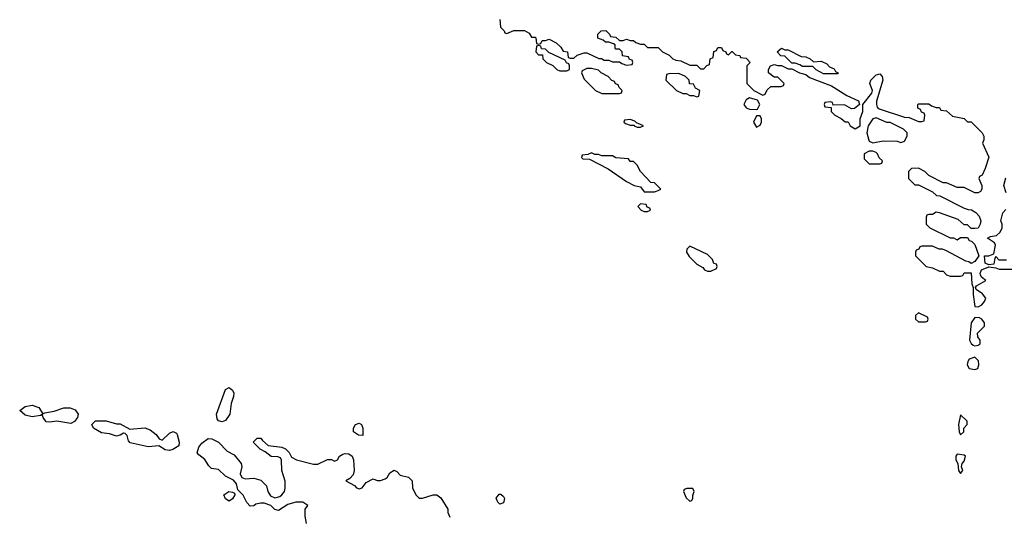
# Model space of a CAD drawing. Header units: inches. Extents: x 2722057 to 2913084, y 892730 to 1030005.
# Tile 116 of 231: x 2793719 to 2799318, y 1000349 to 1003173. Entities that reach past the tile are written whole.
import ezdxf

# ---------------------------------------------------------------- set-up
doc = ezdxf.new("R2010")
doc.units = ezdxf.units.IN
doc.header["$MEASUREMENT"] = 0
doc.layers.add('C7090', color=7, linetype='Continuous')

msp = doc.modelspace()

# ---------------------------------------------------------------- linework, layer by layer
at = {"layer": 'C7090', "color": 2}
for points, elevation in [([(2796450, 1003174), (2796454, 1003130), (2796474, 1003110), (2796478, 1003098), (2796490, 1003094), (2796530, 1003112), (2796590, 1003112), (2796616.9, 1003096.9), (2796630, 1003074), (2796650, 1003074), (2796654, 1003070), (2796658, 1003038), (2796670, 1003034), (2796682, 1003038), (2796690, 1003054), (2796710, 1003054), (2796730, 1003062), (2796770, 1003042), (2796796.9, 1003016.9), (2796810, 1002994), (2796834, 1002990), (2796838, 1002958), (2796850, 1002954), (2796870, 1002954), (2796888.4, 1002971.6), (2796930, 1002984.7), (2796943.6, 1002983.6), (2797012.7, 1002952.7), (2797027.3, 1002952.7), (2797043.6, 1002943.6), (2797070, 1002942), (2797090, 1002934), (2797130, 1002934), (2797143.6, 1002923.6), (2797170, 1002914), (2797202, 1002918), (2797206, 1002930), (2797202, 1002942), (2797187.3, 1002947.3), (2797182, 1002962), (2797147.3, 1002967.3), (2797146, 1002990), (2797130, 1003006), (2797110, 1003006), (2797106, 1003010), (2797106, 1003030), (2797096.4, 1003036.4), (2797070, 1003046), (2797050, 1003046), (2797036.4, 1003056.4), (2797007.3, 1003067.3), (2797006, 1003090), (2797026, 1003110), (2797051.6, 1003111.6), (2797074, 1003090), (2797078, 1003078), (2797110, 1003074), (2797130, 1003054), (2797150, 1003054), (2797170, 1003062), (2797190, 1003054), (2797210, 1003054), (2797223.6, 1003043.6), (2797250, 1003034), (2797270, 1003034), (2797290, 1003014), (2797350, 1003014), (2797374, 1002990), (2797411.6, 1002971.6), (2797434, 1002950), (2797450, 1002942), (2797479.6, 1002939.6), (2797530, 1002914), (2797570, 1002914), (2797590, 1002894), (2797610, 1002894), (2797627.3, 1002912.7), (2797642, 1002918), (2797646, 1002950), (2797662, 1002958), (2797667.3, 1002992.7), (2797682, 1002998), (2797690, 1003014), (2797710, 1003014), (2797718, 1002998), (2797734, 1002990), (2797738, 1002978), (2797750, 1002974), (2797768.4, 1002991.6), (2797771.6, 1002991.6), (2797790, 1002974), (2797814, 1002970), (2797818, 1002958), (2797850, 1002954), (2797874, 1002930), (2797854, 1002910), (2797854, 1002810), (2797894, 1002770), (2797944.7, 1002744.7), (2797958, 1002750), (2797970, 1002774), (2797990, 1002794), (2798050, 1002794), (2798062, 1002798), (2798066, 1002810), (2798030, 1002846), (2798010, 1002846), (2797978, 1002870), (2797978, 1002890), (2797988, 1002910), (2798010, 1002918), (2798030, 1002912), (2798052, 1002912), (2798090, 1002894), (2798110, 1002894), (2798154, 1002870), (2798190, 1002862), (2798210, 1002844.7), (2798336, 1002796), (2798422, 1002742), (2798490, 1002711.3), (2798494, 1002690), (2798467.3, 1002667.3), (2798450, 1002666), (2798410, 1002688), (2798346, 1002686), (2798342, 1002702), (2798330, 1002706), (2798298, 1002702), (2798294, 1002690), (2798298, 1002678), (2798334, 1002674), (2798334, 1002650), (2798354, 1002630), (2798391.6, 1002611.6), (2798412.7, 1002592.7), (2798431.3, 1002591.3), (2798442, 1002570), (2798470, 1002552), (2798498, 1002570), (2798499.3, 1002610), (2798513.2, 1002650), (2798514, 1002690), (2798564.7, 1002755.3), (2798569, 1002770), (2798554, 1002810), (2798559, 1002830), (2798590, 1002858.8), (2798610, 1002864.7), (2798624.7, 1002850), (2798626.8, 1002830), (2798590.8, 1002710), (2798591, 1002690), (2798596, 1002676), (2798606, 1002666), (2798750, 1002618), (2798776.9, 1002616.9), (2798830, 1002594), (2798850, 1002594), (2798862, 1002598), (2798866, 1002630), (2798862, 1002642), (2798847.3, 1002647.3), (2798842, 1002662), (2798826, 1002670), (2798826, 1002690), (2798830, 1002694), (2798890, 1002694), (2798903.6, 1002683.6), (2798930, 1002674), (2798950, 1002674), (2798958, 1002658), (2798990, 1002654), (2799023.6, 1002623.6), (2799090, 1002612), (2799110, 1002592), (2799130, 1002592), (2799192, 1002530), (2799202, 1002510), (2799202, 1002490), (2799194, 1002470), (2799230.7, 1002390.7), (2799210, 1002326), (2799191.6, 1002288.4), (2799178, 1002282), (2799174, 1002270), (2799191.3, 1002230), (2799191.3, 1002210), (2799183.6, 1002196.4), (2799170, 1002188), (2799150, 1002188), (2799090, 1002218), (2799050, 1002218), (2798990, 1002246), (2798970, 1002246), (2798890, 1002286), (2798866, 1002310), (2798830, 1002328), (2798790, 1002326), (2798774, 1002310), (2798774, 1002270), (2798810, 1002234), (2798830, 1002234), (2798910, 1002194), (2798932.7, 1002172.7), (2798951.6, 1002171.6), (2799090, 1002102), (2799112.7, 1002092.7), (2799131.6, 1002091.6), (2799156.9, 1002076.9), (2799175.3, 1002055.3), (2799184.7, 1002030), (2799181, 1002010), (2799170, 1001988), (2799150, 1001986), (2799130, 1001986), (2799110, 1002006), (2799090, 1002006), (2799056.4, 1002036.4), (2798950, 1002075.3), (2798930, 1002078), (2798910, 1002066), (2798890, 1002066), (2798878, 1002062), (2798874, 1002050), (2798874, 1002010), (2798894, 1001990), (2799010, 1001932), (2799030, 1001932), (2799050, 1001922), (2799070, 1001934), (2799110, 1001934), (2799118, 1001918), (2799132.7, 1001912.7), (2799150, 1001894), (2799174, 1001830), (2799150, 1001798), (2799130, 1001786), (2799116.4, 1001796.4), (2799100.4, 1001800.4), (2798990, 1001858), (2798967.3, 1001867.3), (2798948.4, 1001868.4), (2798910, 1001886), (2798850, 1001886), (2798838, 1001882), (2798832.7, 1001867.3), (2798818, 1001862), (2798814, 1001850), (2798814, 1001830), (2798874, 1001770), (2798910, 1001762), (2798950, 1001742), (2798970, 1001742), (2798990, 1001722), (2799010, 1001714), (2799070, 1001714), (2799082, 1001718), (2799090, 1001734), (2799130, 1001734), (2799134, 1001670), (2799142, 1001650), (2799141, 1001610), (2799150, 1001542), (2799170, 1001541), (2799190, 1001551), (2799205.2, 1001570), (2799213.2, 1001590), (2799194.2, 1001614.2), (2799158, 1001638), (2799155.3, 1001650), (2799160.2, 1001659.8), (2799214, 1001690), (2799189, 1001709), (2799182.7, 1001722.7), (2799181.2, 1001730), (2799189.3, 1001750.7), (2799230, 1001766.8), (2799270, 1001762), (2799290, 1001754), (2799390, 1001754)], 6), ([(2799328.4, 1002188.4), (2799315.3, 1002230), (2799326.3, 1002273.7)], 6), ([(2799330, 1001806), (2799290, 1001806), (2799270, 1001826), (2799263.6, 1001816.4), (2799258, 1001782), (2799230, 1001778), (2799209, 1001789), (2799206, 1001830), (2799230, 1001830.7), (2799259, 1001841), (2799269, 1001890), (2799263.1, 1001903.1), (2799222, 1001930), (2799240.2, 1001939.8), (2799274, 1001946), (2799295.3, 1001964.7), (2799306, 1001990), (2799306, 1002010), (2799298, 1002030), (2799310, 1002074), (2799327.3, 1002092.7)], 6), ([(2795350, 1000308), (2795342, 1000350), (2795342, 1000390), (2795358, 1000410), (2795330, 1000428.7), (2795290, 1000429.2), (2795244.5, 1000415.5), (2795190, 1000382), (2795170, 1000388), (2795148, 1000410), (2795110, 1000422.7), (2795090, 1000424), (2795062.8, 1000417.2), (2795050, 1000408), (2795030, 1000406), (2795010, 1000428), (2794990, 1000468.7), (2794960.2, 1000500.2), (2794952.7, 1000532.7), (2794935.1, 1000555.1), (2794890, 1000578), (2794850, 1000615.3), (2794810, 1000621.2), (2794794.9, 1000634.9), (2794771, 1000671), (2794738, 1000698), (2794728.7, 1000710), (2794738.6, 1000741.4), (2794755.5, 1000764.5), (2794790, 1000790.7), (2794812, 1000790), (2794850.4, 1000770.4), (2794899.6, 1000719.6), (2794938, 1000698), (2794978, 1000650), (2794982, 1000630), (2794972, 1000590), (2794982, 1000570), (2795002, 1000562), (2795050, 1000564.9), (2795090, 1000554), (2795122.5, 1000522.5), (2795130.7, 1000490), (2795145.2, 1000465.2), (2795170, 1000454.8), (2795198, 1000462), (2795210, 1000471), (2795225.2, 1000490), (2795228.9, 1000508.9), (2795228.4, 1000548.4), (2795209.1, 1000609.1), (2795207.3, 1000667.3), (2795202, 1000682), (2795187.3, 1000687.3), (2795150, 1000688.7), (2795115.3, 1000715.3), (2795086, 1000730), (2795046, 1000770), (2795070, 1000794), (2795090, 1000794), (2795099.6, 1000779.6), (2795131.3, 1000751.3), (2795210, 1000742), (2795230, 1000732), (2795251.1, 1000711.1), (2795265.4, 1000685.4), (2795294, 1000670), (2795390, 1000646), (2795414.6, 1000645.4), (2795470, 1000672), (2795491.6, 1000671.6), (2795510, 1000662), (2795526, 1000670), (2795538, 1000690), (2795557.2, 1000702.8), (2795570, 1000706.8), (2795590, 1000704), (2795610.3, 1000690.3), (2795617.3, 1000670), (2795621, 1000610), (2795616, 1000584), (2795596.9, 1000563.1), (2795574, 1000550), (2795623.6, 1000523.6), (2795634, 1000510), (2795650, 1000504.7), (2795666, 1000510), (2795690, 1000542), (2795730, 1000562), (2795752.7, 1000552.7), (2795770, 1000552), (2795798, 1000562), (2795808, 1000570), (2795823.1, 1000596.9), (2795848.9, 1000611.1), (2795863.6, 1000603.6), (2795883.6, 1000583.6), (2795930.9, 1000570.9), (2795951.3, 1000550), (2795952, 1000510), (2795971.1, 1000471.1), (2795990, 1000452), (2796010, 1000451.3), (2796070, 1000471.3), (2796091, 1000471), (2796114.8, 1000454.8), (2796154, 1000390), (2796154, 1000370), (2796164.7, 1000344.7)], 2)]:
    msp.add_lwpolyline(points, dxfattribs=dict(at, elevation=elevation))
for points, elevation in [([(2796670, 1003026), (2796658, 1003022), (2796654, 1002990), (2796670, 1002974), (2796692.7, 1002972.7), (2796694, 1002950), (2796714, 1002930), (2796751.6, 1002911.6), (2796774, 1002890), (2796790, 1002882), (2796830, 1002882), (2796846, 1002890), (2796846, 1002910), (2796842, 1002922), (2796828, 1002928), (2796822, 1002942), (2796727.3, 1002987.3), (2796710, 1003006), (2796687.3, 1003007.3), (2796682, 1003022)], 6), ([(2798070, 1003002), (2798090, 1003002), (2798163.6, 1002963.6), (2798190, 1002962), (2798214, 1002950), (2798232.7, 1002932.7), (2798276.9, 1002936.9), (2798310, 1002922), (2798324.7, 1002904.7), (2798350, 1002894), (2798358, 1002878), (2798374, 1002870), (2798370, 1002866), (2798290, 1002866), (2798248.4, 1002888.4), (2798230, 1002906), (2798170, 1002906), (2798156.4, 1002916.4), (2798130, 1002926), (2798110, 1002926), (2798070, 1002966), (2798048.4, 1002968.4), (2798026, 1002990), (2798051.1, 1003011.1)], 6), ([(2796970, 1002895.3), (2796944.7, 1002895.3), (2796918, 1002882), (2796914, 1002870), (2796930, 1002834), (2796994, 1002770), (2797030, 1002754), (2797130, 1002754), (2797142, 1002758), (2797146, 1002770), (2797127.3, 1002787.3), (2797122, 1002802), (2797107.3, 1002807.3), (2797102, 1002822), (2797087.3, 1002827.3), (2797066, 1002850), (2797026, 1002870), (2797010, 1002886)], 6), ([(2797467.3, 1002867.3), (2797410, 1002866), (2797398, 1002862), (2797394, 1002830), (2797454, 1002770), (2797490, 1002754), (2797510, 1002754), (2797530, 1002742), (2797550, 1002742), (2797570, 1002734), (2797582, 1002738), (2797586, 1002770), (2797563.1, 1002783.1), (2797550, 1002806), (2797528, 1002808), (2797526, 1002830), (2797506, 1002850)], 6), ([(2797870, 1002728), (2797850, 1002718), (2797838, 1002690), (2797850, 1002672), (2797870, 1002664.7), (2797910, 1002662), (2797915.3, 1002664.7), (2797928, 1002690), (2797915.3, 1002715.3)], 6), ([(2797190, 1002606), (2797158, 1002602), (2797154, 1002590), (2797163.6, 1002583.6), (2797190, 1002574), (2797214, 1002574), (2797214, 1002570), (2797230, 1002562), (2797250, 1002562), (2797266, 1002570), (2797226, 1002586), (2797216.4, 1002596.4)], 6), ([(2797930, 1002626), (2797910, 1002626), (2797892, 1002590), (2797910, 1002562), (2797930, 1002574), (2797938, 1002590), (2797938, 1002610)], 6), ([(2798590, 1002615.3), (2798570, 1002608.7), (2798544.7, 1002570), (2798537.3, 1002530), (2798547.5, 1002487.5), (2798550, 1002482), (2798570, 1002472), (2798630, 1002484.7), (2798710, 1002482), (2798730, 1002474), (2798750, 1002482), (2798766, 1002510), (2798766, 1002530), (2798746, 1002550), (2798670, 1002588), (2798650, 1002588)], 6), ([(2796970, 1002415.3), (2796950, 1002406), (2796918, 1002402), (2796914, 1002390), (2796922, 1002382), (2796959.6, 1002379.6), (2797065.4, 1002325.4), (2797170, 1002252), (2797214, 1002230), (2797250, 1002222), (2797270, 1002194), (2797330, 1002194), (2797350, 1002202), (2797366, 1002210), (2797330, 1002246), (2797307.3, 1002247.3), (2797248.9, 1002308.9), (2797230, 1002346), (2797210, 1002366), (2797190, 1002366), (2797182, 1002382), (2797110, 1002388), (2797090, 1002398), (2797030, 1002398), (2797010, 1002406), (2796990, 1002406)], 6), ([(2798570, 1002426), (2798550, 1002426), (2798522, 1002410), (2798522, 1002382), (2798550, 1002354), (2798610, 1002354), (2798622, 1002358), (2798626, 1002370), (2798607.3, 1002387.3), (2798598, 1002410), (2798590, 1002418)], 6), ([(2797250, 1002126), (2797234, 1002110), (2797254, 1002090), (2797270, 1002082), (2797290, 1002082), (2797306, 1002090), (2797302, 1002102), (2797287.3, 1002107.3), (2797282, 1002122)], 6), ([(2797530, 1001886), (2797512.7, 1001867.3), (2797512, 1001850), (2797525.4, 1001825.4), (2797570, 1001782), (2797603.6, 1001763.6), (2797614, 1001750), (2797630, 1001742), (2797650, 1001742), (2797682, 1001758), (2797686, 1001770), (2797682, 1001782), (2797667.3, 1001787.3), (2797658, 1001810), (2797630, 1001838)], 6), ([(2798830, 1001506), (2798814, 1001490), (2798814, 1001470), (2798830, 1001454), (2798870, 1001454), (2798882, 1001458), (2798886, 1001470), (2798882, 1001482)], 6), ([(2799150, 1001479), (2799130.7, 1001450), (2799120.7, 1001350), (2799130, 1001331.3), (2799142, 1001322), (2799150, 1001318.8), (2799170, 1001322.8), (2799182, 1001330), (2799182, 1001338), (2799181.2, 1001350), (2799168, 1001370), (2799166, 1001390), (2799206, 1001430), (2799206, 1001450), (2799190, 1001469.2), (2799176.6, 1001476.6)], 6), ([(2799150, 1001254), (2799118, 1001242), (2799110.8, 1001230), (2799107.7, 1001210), (2799118, 1001190), (2799150, 1001183), (2799168.7, 1001190), (2799173.2, 1001210), (2799172.3, 1001232.3)], 6), ([(2794870, 1000885.6), (2794850, 1000892.7), (2794842.6, 1000902.6), (2794837.6, 1000930), (2794889.4, 1001070), (2794910, 1001080.7), (2794930, 1001066), (2794936.4, 1001050), (2794934.9, 1001030), (2794921.3, 1000990), (2794914.4, 1000930), (2794890, 1000894.5)], 2), ([(2793850, 1000932), (2793862, 1000938), (2793914.2, 1000945.8), (2793970, 1000965.5), (2794005.2, 1000965.2), (2794034, 1000954), (2794052, 1000930), (2794046.8, 1000910), (2794030, 1000887.6), (2794010, 1000876.3), (2793930, 1000889.7), (2793890, 1000883.6), (2793870, 1000886.6), (2793852.7, 1000910), (2793847.3, 1000927.3), (2793838, 1000922), (2793790, 1000913.6), (2793750, 1000924.2), (2793719, 1000950), (2793750, 1000973), (2793790, 1000981.6), (2793827.7, 1000967.7)], 2), ([(2799070, 1000926), (2799057.3, 1000870), (2799061, 1000830), (2799070, 1000812), (2799088, 1000830), (2799089.1, 1000850.9), (2799108, 1000870), (2799108, 1000890)], 6), ([(2794270, 1000874), (2794290, 1000874), (2794344.7, 1000844.7), (2794431.3, 1000851.3), (2794461, 1000841), (2794494.8, 1000814.8), (2794512, 1000790), (2794530, 1000781), (2794570, 1000822), (2794591.1, 1000831.1), (2794610, 1000822), (2794614.8, 1000814.8), (2794626, 1000770), (2794624.7, 1000750), (2794590, 1000728.2), (2794570, 1000722.3), (2794547.1, 1000727.1), (2794510, 1000749.6), (2794450, 1000744.4), (2794346.6, 1000766.6), (2794337.2, 1000777.2), (2794330, 1000808), (2794319, 1000819), (2794310, 1000822), (2794290.6, 1000809.4), (2794270, 1000805.1), (2794230, 1000818.4), (2794183.6, 1000823.6), (2794138, 1000850), (2794129.3, 1000870.7), (2794150, 1000892), (2794210, 1000892)], 2), ([(2795670, 1000809), (2795646, 1000810), (2795618, 1000830), (2795618, 1000850), (2795629.3, 1000870.7), (2795650, 1000878), (2795662, 1000870), (2795670.7, 1000850.7)], 2), ([(2799050, 1000702), (2799042.8, 1000690), (2799042.8, 1000670), (2799054, 1000650), (2799058, 1000610), (2799070, 1000592), (2799082, 1000610), (2799075.3, 1000630), (2799078, 1000650), (2799090, 1000662), (2799097.2, 1000690), (2799090, 1000697.2)], 6), ([(2797547.3, 1000507.3), (2797512.7, 1000507.3), (2797498, 1000502), (2797494, 1000490), (2797510, 1000454), (2797530, 1000434), (2797542, 1000438), (2797547.3, 1000452.7), (2797547.3, 1000467.3), (2797555.3, 1000490)], 6), ([(2794910, 1000435.3), (2794890, 1000448), (2794879, 1000470), (2794908, 1000490), (2794930, 1000486), (2794939.8, 1000479.8), (2794942.8, 1000470), (2794930, 1000448.7)], 2), ([(2796450, 1000418), (2796438, 1000430), (2796428, 1000452), (2796445.2, 1000474.8), (2796454.4, 1000474.4), (2796470, 1000462), (2796476, 1000450), (2796470, 1000426)], 2)]:
    msp.add_lwpolyline(points, close=True, dxfattribs=dict(at, elevation=elevation))

doc.saveas('drawing.dxf')
